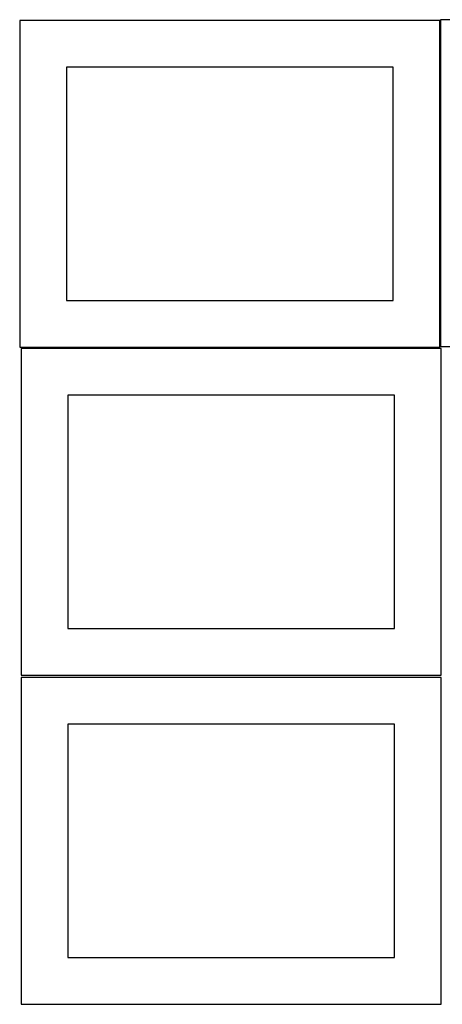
# Model space of a CAD drawing. Header units: millimetres. Extents: x 7 to 1243, y 7 to 2493.
# Tile 6 of 22: x 549 to 820, y 641 to 1274. Entities that reach past the tile are written whole.
import ezdxf

# ---------------------------------------------------------------- set-up
doc = ezdxf.new("R2010")
doc.units = ezdxf.units.MM
doc.layers.add('CUT', color=7, linetype='CONTINUOUS', true_color=0x000000)

msp = doc.modelspace()

# ---------------------------------------------------------------- linework, layer by layer
at = {"layer": 'CUT'}
for p, q in [((818.726066, 1273.535226), (548.726066, 1273.535226)), ((548.726066, 1273.535226), (548.726066, 1063.535226)), ((818.726066, 1063.535226), (818.726066, 1273.535226)), ((1089.182402, 1274.094423), (819.182402, 1274.094423)), ((819.182402, 1274.094423), (819.182402, 1064.094423)), ((788.726066, 1243.535226), (578.726066, 1243.535226)), ((578.726066, 1243.535226), (578.726066, 1093.535226)), ((788.726066, 1093.535226), (788.726066, 1243.535226)), ((578.726066, 1093.535226), (788.726066, 1093.535226)), ((548.726066, 1063.535226), (818.726066, 1063.535226)), ((819.182402, 1064.094423), (1089.182402, 1064.094423)), ((819.562864, 1062.604799), (549.562864, 1062.604799)), ((549.562864, 1062.604799), (549.562864, 852.604799)), ((819.562864, 852.604799), (819.562864, 1062.604799)), ((789.562864, 1032.604799), (579.562864, 1032.604799)), ((579.562864, 1032.604799), (579.562864, 882.604799)), ((789.562864, 882.604799), (789.562864, 1032.604799)), ((579.562864, 882.604799), (789.562864, 882.604799)), ((549.562864, 852.604799), (819.562864, 852.604799)), ((819.562864, 851.083864), (549.562864, 851.083864)), ((549.562864, 851.083864), (549.562864, 641.083864)), ((819.562864, 641.083864), (819.562864, 851.083864)), ((789.562864, 821.083864), (579.562864, 821.083864)), ((579.562864, 821.083864), (579.562864, 671.083864)), ((789.562864, 671.083864), (789.562864, 821.083864)), ((579.562864, 671.083864), (789.562864, 671.083864)), ((549.562864, 641.083864), (819.562864, 641.083864))]:
    msp.add_line(p, q, dxfattribs=at)

doc.saveas('drawing.dxf')
